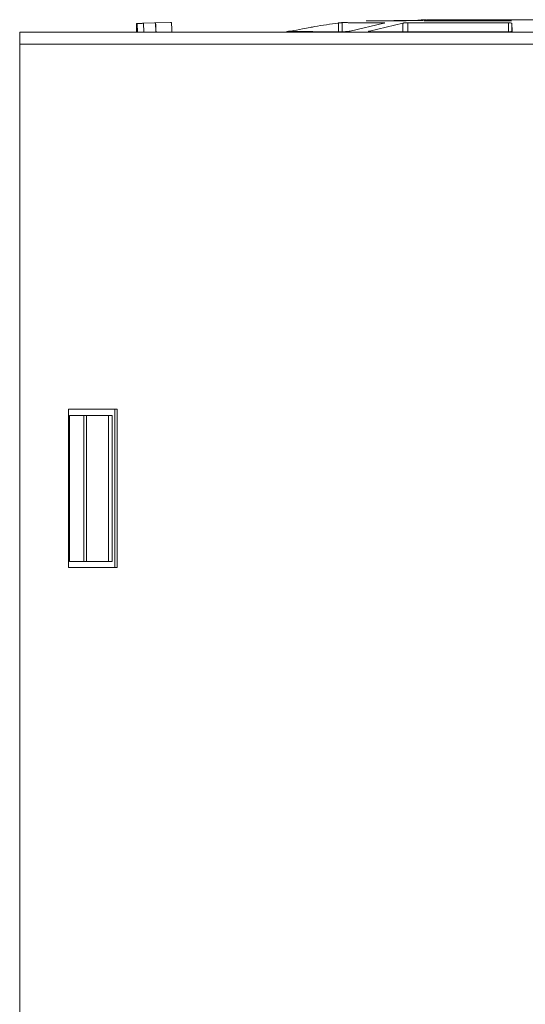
# Model space of a CAD drawing. Header units: millimetres. Extents: x -420 to 420, y -297 to 297.
# Tile 53 of 146: x -122 to -81, y -68 to 13. Entities that reach past the tile are written whole.
import ezdxf

# ---------------------------------------------------------------- set-up
doc = ezdxf.new("R2010")
doc.units = ezdxf.units.MM
doc.header["$MEASUREMENT"] = 0
doc.layers.add('layer 1', color=7, linetype='Continuous')

msp = doc.modelspace()

# ---------------------------------------------------------------- linework, layer by layer
at = {"layer": 'layer 1', "lineweight": 9}
for points in [[(-89.8123, 12.9941), (-89.8123, 12.9941), (-93.7389, 12.9339), (-93.7389, 12.9339)], [(-89.7807, 12.9941), (-89.7807, 12.9941), (-93.7139, 12.9339), (-93.7139, 12.9339)], [(-87.9868, 12.9939), (-87.9868, 12.9939), (-90.7544, 12.932), (-90.7544, 12.932)], [(-89.3067, 12.9948), (-89.3067, 12.9948), (-89.5166, 12.9948), (-89.5166, 12.9948)], [(-86.423, 12.9938), (-86.423, 12.9938), (-89.1907, 12.9312), (-89.1907, 12.9312)], [(-112.8404, 12.7047), (-112.8404, 12.7047), (-112.9137, 12.7047), (-112.9137, 12.7047)], [(-112.9137, 12.7047), (-112.9137, 12.7047), (-112.8903, 11.9975), (-112.8903, 11.9975)], [(-112.817, 11.9975), (-112.817, 11.9975), (-112.8404, 12.7047), (-112.8404, 12.7047)], [(-112.4166, 12.7213), (-112.4166, 12.7213), (-111.4172, 12.7544), (-111.4172, 12.7544)], [(-112.3381, 12.7213), (-112.3381, 12.7213), (-111.3386, 12.7544), (-111.3386, 12.7544)], [(-112.3381, 12.7213), (-112.3381, 12.7213), (-112.3141, 11.9975), (-112.3141, 11.9975)], [(-110.1231, 12.7975), (-110.1231, 12.7975), (-111.4224, 12.7544), (-111.4224, 12.7544)], [(-111.4172, 12.7544), (-111.4172, 12.7544), (-111.4224, 12.7544), (-111.4224, 12.7544)], [(-111.3135, 11.9975), (-111.3135, 11.9975), (-111.3386, 12.7544), (-111.3386, 12.7544)], [(-111.3334, 12.7544), (-111.3334, 12.7544), (-111.3386, 12.7544), (-111.3386, 12.7544)], [(-111.3334, 12.7544), (-111.3334, 12.7544), (-110.0341, 12.7975), (-110.0341, 12.7975)], [(-111.296, 11.9975), (-111.3044, 12.25), (-111.3169, 12.5023), (-111.3334, 12.7544)], [(-110.0341, 12.7975), (-110.0341, 12.7975), (-110.1231, 12.7975), (-110.1231, 12.7975)], [(-109.995, 11.9975), (-110.0037, 12.2644), (-110.0168, 12.5311), (-110.0341, 12.7975)], [(-96.3265, 12.0342), (-96.3265, 12.0342), (-96.3265, 12.7463), (-96.3265, 12.7463)], [(-96.0263, 12.7763), (-96.0263, 12.7763), (-96.0263, 12.034), (-96.0263, 12.034)], [(-92.5925, 12.7405), (-92.5925, 12.7405), (-95.345, 12.0753), (-95.345, 12.0753)], [(-91.0288, 12.7384), (-91.0288, 12.7384), (-93.7812, 12.0732), (-93.7812, 12.0732)], [(-91.0288, 12.0293), (-91.0288, 12.0293), (-91.0288, 12.7384), (-91.0288, 12.7384)], [(-90.6249, 12.7689), (-90.6249, 12.7689), (-90.6249, 12.0289), (-90.6249, 12.0289)], [(-82.3595, 12.0229), (-82.3595, 12.0229), (-82.3595, 12.7594), (-82.3595, 12.7594)], [(-82.0848, 12.7272), (-82.0848, 12.7272), (-82.0643, 12.0593), (-82.0643, 12.0593)], [(-82.0848, 12.7272), (-82.0848, 12.7272), (-82.0848, 12.0615), (-82.0848, 12.0615)], [(-122.4939, 11.9975), (-122.4939, 11.9975), (-39.5742, 11.9975), (-39.5742, 11.9975)], [(-122.4939, 10.9975), (-122.4939, 10.9975), (-122.4939, 11.9975), (-122.4939, 11.9975)], [(-100.5601, 12.0399), (-100.5601, 12.0399), (-100.5601, 11.9975), (-100.5601, 11.9975)], [(-122.4939, -164.0025), (-122.4939, -164.0025), (-122.4939, 10.9975), (-122.4939, 10.9975)], [(-39.5742, 10.9975), (-39.5742, 10.9975), (-122.4939, 10.9975), (-122.4939, 10.9975)], [(-114.4939, -19.0025), (-114.4939, -19.0025), (-118.4939, -19.0025), (-118.4939, -19.0025)], [(-118.4939, -19.0025), (-118.4939, -19.0025), (-118.4939, -32.0025), (-118.4939, -32.0025)], [(-114.6947, -19.0025), (-114.6947, -19.0025), (-114.6947, -32.0025), (-114.6947, -32.0025)], [(-114.4939, -32.0025), (-114.4939, -32.0025), (-114.4939, -19.0025), (-114.4939, -19.0025)], [(-118.4122, -19.5025), (-118.4122, -19.5025), (-118.4122, -31.5025), (-118.4122, -31.5025)], [(-117.2205, -19.5025), (-117.2205, -19.5025), (-118.4122, -19.5025), (-118.4122, -19.5025)], [(-117.2205, -31.5025), (-117.2205, -31.5025), (-117.2205, -19.5025), (-117.2205, -19.5025)], [(-117.2205, -19.5025), (-117.2205, -19.5025), (-117.0136, -19.5025), (-117.0136, -19.5025)], [(-117.0136, -19.5025), (-117.0136, -19.5025), (-117.0136, -31.5025), (-117.0136, -31.5025)], [(-115.2053, -19.5025), (-115.2053, -19.5025), (-117.0136, -19.5025), (-117.0136, -19.5025)], [(-115.2053, -31.5025), (-115.2053, -31.5025), (-115.2053, -19.5025), (-115.2053, -19.5025)], [(-115.2053, -19.5025), (-115.2053, -19.5025), (-114.9122, -19.5025), (-114.9122, -19.5025)], [(-114.9122, -19.5025), (-114.9122, -19.5025), (-114.9122, -31.5025), (-114.9122, -31.5025)], [(-117.2205, -31.5025), (-117.2205, -31.5025), (-118.4122, -31.5025), (-118.4122, -31.5025)], [(-117.0136, -31.5025), (-117.0136, -31.5025), (-117.2205, -31.5025), (-117.2205, -31.5025)], [(-115.2053, -31.5025), (-115.2053, -31.5025), (-117.0136, -31.5025), (-117.0136, -31.5025)], [(-114.9122, -31.5025), (-114.9122, -31.5025), (-115.2053, -31.5025), (-115.2053, -31.5025)], [(-118.4939, -32.0025), (-118.4939, -32.0025), (-114.4939, -32.0025), (-114.4939, -32.0025)]]:
    msp.add_open_spline(points, degree=3, dxfattribs=at)
for points, knots in [([(-89.5166, 12.9948), (-89.5251, 12.9947), (-89.5336, 12.9947), (-89.5496, 12.9946), (-89.5496, 12.9946), (-89.5655, 12.9946), (-89.5888, 12.9945), (-89.616, 12.9944), (-89.616, 12.9944), (-89.6431, 12.9944), (-89.674, 12.9943), (-89.7074, 12.9942), (-89.7074, 12.9942), (-89.7408, 12.9942), (-89.7765, 12.9941), (-89.8123, 12.9941)], [0, 0, 0, 0, 0.2, 0.2, 0.2, 0.2, 0.4, 0.4, 0.4, 0.4, 0.6, 0.6, 0.6, 0.6, 1, 1, 1, 1]), ([(-89.7807, 12.9941), (-89.7453, 12.9941), (-89.7099, 12.9942), (-89.6768, 12.9942), (-89.6768, 12.9942), (-89.6436, 12.9943), (-89.6127, 12.9944), (-89.5854, 12.9944), (-89.5854, 12.9944), (-89.5582, 12.9945), (-89.5346, 12.9945), (-89.5181, 12.9946), (-89.5181, 12.9946), (-89.5017, 12.9947), (-89.4924, 12.9947), (-89.4831, 12.9948)], [0, 0, 0, 0, 0.2, 0.2, 0.2, 0.2, 0.4, 0.4, 0.4, 0.4, 0.6, 0.6, 0.6, 0.6, 1, 1, 1, 1]), ([(-89.4831, 12.9948), (-89.3363, 12.9948), (-89.1895, 12.9948), (-88.9352, 12.9947), (-88.9352, 12.9947), (-88.681, 12.9947), (-88.3194, 12.9947), (-87.9578, 12.9947)], [0, 0, 0, 0, 0.3333333, 0.3333333, 0.3333333, 0.3333333, 1, 1, 1, 1]), ([(-88.6092, 12.9948), (-88.7602, 12.9948), (-88.9111, 12.9948), (-88.9949, 12.9948), (-88.9949, 12.9948), (-89.0242, 12.9948), (-89.0453, 12.9948), (-89.0664, 12.9948)], [0, 0, 0, 0, 0.3333333, 0.3333333, 0.3333333, 0.3333333, 1, 1, 1, 1]), ([(-73.9513, 12.994), (-74.0185, 12.9949), (-74.0858, 12.9959), (-74.153, 12.9968), (-74.153, 12.9968), (-75.8928, 13.02), (-77.6315, 13.0034), (-79.3685, 12.9975), (-79.3685, 12.9975), (-80.8866, 12.9924), (-82.4033, 12.9955), (-83.9193, 12.9975), (-83.9193, 12.9975), (-85.2174, 12.9992), (-86.5149, 13.0001), (-87.8036, 12.997), (-87.8036, 12.997), (-88.0724, 12.9964), (-88.3408, 12.9956), (-88.6092, 12.9948)], [0, 0, 0, 0, 0.1666667, 0.1666667, 0.1666667, 0.1666667, 0.3333333, 0.3333333, 0.3333333, 0.3333333, 0.5, 0.5, 0.5, 0.5, 0.6666667, 0.6666667, 0.6666667, 0.6666667, 1, 1, 1, 1]), ([(-87.9578, 12.9947), (-87.9399, 12.9946), (-87.922, 12.9946), (-87.9116, 12.9945), (-87.9116, 12.9945), (-87.9011, 12.9944), (-87.8982, 12.9944), (-87.9009, 12.9943), (-87.9009, 12.9943), (-87.9035, 12.9942), (-87.9118, 12.9942), (-87.927, 12.9941), (-87.927, 12.9941), (-87.9423, 12.994), (-87.9645, 12.994), (-87.9868, 12.9939)], [0, 0, 0, 0, 0.2, 0.2, 0.2, 0.2, 0.4, 0.4, 0.4, 0.4, 0.6, 0.6, 0.6, 0.6, 1, 1, 1, 1]), ([(-86.423, 12.9938), (-86.4084, 12.9939), (-86.3938, 12.9939), (-86.3778, 12.994), (-86.3778, 12.994), (-86.3617, 12.994), (-86.3442, 12.9941), (-86.326, 12.9941), (-86.326, 12.9941), (-86.3079, 12.9942), (-86.2891, 12.9942), (-86.2699, 12.9943), (-86.2699, 12.9943), (-86.2506, 12.9943), (-86.231, 12.9944), (-86.2114, 12.9944)], [0, 0, 0, 0, 0.2, 0.2, 0.2, 0.2, 0.4, 0.4, 0.4, 0.4, 0.6, 0.6, 0.6, 0.6, 1, 1, 1, 1]), ([(-86.2114, 12.9944), (-86.1798, 12.9945), (-86.1483, 12.9945), (-86.119, 12.9945), (-86.119, 12.9945), (-86.0896, 12.9945), (-86.0625, 12.9946), (-86.0354, 12.9946)], [0, 0, 0, 0, 0.3333333, 0.3333333, 0.3333333, 0.3333333, 1, 1, 1, 1]), ([(-86.0354, 12.9946), (-85.4689, 12.9946), (-84.9025, 12.9945), (-84.2922, 12.9945), (-84.2922, 12.9945), (-83.682, 12.9945), (-83.0279, 12.9944), (-82.3739, 12.9944)], [0, 0, 0, 0, 0.3333333, 0.3333333, 0.3333333, 0.3333333, 1, 1, 1, 1]), ([(-82.3739, 12.9944), (-82.3394, 12.9943), (-82.305, 12.9942), (-82.274, 12.9942), (-82.274, 12.9942), (-82.2429, 12.9941), (-82.2153, 12.994), (-82.192, 12.994), (-82.192, 12.994), (-82.1687, 12.9939), (-82.1496, 12.9938), (-82.1382, 12.9937), (-82.1382, 12.9937), (-82.1267, 12.9937), (-82.1229, 12.9936), (-82.119, 12.9935)], [0, 0, 0, 0, 0.2, 0.2, 0.2, 0.2, 0.4, 0.4, 0.4, 0.4, 0.6, 0.6, 0.6, 0.6, 1, 1, 1, 1]), ([(-112.4166, 12.7213), (-112.4166, 12.7213), (-112.5141, 12.718), (-112.5141, 12.718), (-112.5141, 12.718), (-112.5141, 12.718), (-112.6077, 12.7149), (-112.6077, 12.7149), (-112.6077, 12.7149), (-112.6077, 12.7149), (-112.6938, 12.712), (-112.6938, 12.712), (-112.6938, 12.712), (-112.6938, 12.712), (-112.7692, 12.7095), (-112.7692, 12.7095), (-112.7692, 12.7095), (-112.7692, 12.7095), (-112.831, 12.7075), (-112.831, 12.7075), (-112.831, 12.7075), (-112.831, 12.7075), (-112.8767, 12.7059), (-112.8767, 12.7059), (-112.8767, 12.7059), (-112.8767, 12.7059), (-112.9046, 12.705), (-112.9046, 12.705), (-112.9046, 12.705), (-112.9046, 12.705), (-112.9137, 12.7047), (-112.9137, 12.7047)], [0, 0, 0, 0, 0.1111111, 0.1111111, 0.1111111, 0.1111111, 0.2222222, 0.2222222, 0.2222222, 0.2222222, 0.3333333, 0.3333333, 0.3333333, 0.3333333, 0.4444444, 0.4444444, 0.4444444, 0.4444444, 0.5555556, 0.5555556, 0.5555556, 0.5555556, 0.6666667, 0.6666667, 0.6666667, 0.6666667, 0.7777778, 0.7777778, 0.7777778, 0.7777778, 1, 1, 1, 1]), ([(-112.8404, 12.7047), (-112.8404, 12.7047), (-112.8303, 12.705), (-112.8303, 12.705), (-112.8303, 12.705), (-112.8303, 12.705), (-112.8014, 12.7059), (-112.8014, 12.7059), (-112.8014, 12.7059), (-112.8014, 12.7059), (-112.7547, 12.7075), (-112.7547, 12.7075), (-112.7547, 12.7075), (-112.7547, 12.7075), (-112.6922, 12.7095), (-112.6922, 12.7095), (-112.6922, 12.7095), (-112.6922, 12.7095), (-112.6161, 12.712), (-112.6161, 12.712), (-112.6161, 12.712), (-112.6161, 12.712), (-112.5295, 12.7149), (-112.5295, 12.7149), (-112.5295, 12.7149), (-112.5295, 12.7149), (-112.4356, 12.718), (-112.4356, 12.718), (-112.4356, 12.718), (-112.4356, 12.718), (-112.3381, 12.7213), (-112.3381, 12.7213)], [0, 0, 0, 0, 0.1111111, 0.1111111, 0.1111111, 0.1111111, 0.2222222, 0.2222222, 0.2222222, 0.2222222, 0.3333333, 0.3333333, 0.3333333, 0.3333333, 0.4444444, 0.4444444, 0.4444444, 0.4444444, 0.5555556, 0.5555556, 0.5555556, 0.5555556, 0.6666667, 0.6666667, 0.6666667, 0.6666667, 0.7777778, 0.7777778, 0.7777778, 0.7777778, 1, 1, 1, 1]), ([(-96.3265, 12.7463), (-96.9823, 12.6577), (-97.638, 12.5691), (-98.2884, 12.4488), (-98.2884, 12.4488), (-98.4049, 12.4273), (-98.5212, 12.4047), (-98.6374, 12.3819), (-98.6374, 12.3819), (-98.8458, 12.3411), (-99.054, 12.2994), (-99.2626, 12.2597), (-99.2626, 12.2597), (-99.5875, 12.1978), (-99.9132, 12.1404), (-100.239, 12.0831)], [0, 0, 0, 0, 0.2, 0.2, 0.2, 0.2, 0.4, 0.4, 0.4, 0.4, 0.6, 0.6, 0.6, 0.6, 1, 1, 1, 1]), ([(-96.0515, 12.7767), (-96.057, 12.7761), (-96.0625, 12.7755), (-96.0743, 12.7743), (-96.0743, 12.7743), (-96.0873, 12.773), (-96.1078, 12.7709), (-96.1326, 12.7684), (-96.1326, 12.7684), (-96.1596, 12.7658), (-96.1917, 12.7626), (-96.2268, 12.7591), (-96.2268, 12.7591), (-96.2456, 12.7572), (-96.2653, 12.7552), (-96.2854, 12.7531), (-96.2854, 12.7531), (-96.3063, 12.751), (-96.3277, 12.7486), (-96.3491, 12.7463)], [0, 0, 0, 0, 0.1666667, 0.1666667, 0.1666667, 0.1666667, 0.3333333, 0.3333333, 0.3333333, 0.3333333, 0.5, 0.5, 0.5, 0.5, 0.6666667, 0.6666667, 0.6666667, 0.6666667, 1, 1, 1, 1]), ([(-96.3265, 12.7463), (-96.3053, 12.7486), (-96.2841, 12.7509), (-96.2633, 12.753), (-96.2633, 12.753), (-96.2433, 12.7551), (-96.2237, 12.7571), (-96.205, 12.7589), (-96.205, 12.7589), (-96.1698, 12.7624), (-96.1376, 12.7655), (-96.1103, 12.7682), (-96.1103, 12.7682), (-96.0853, 12.7706), (-96.0644, 12.7726), (-96.0509, 12.774), (-96.0509, 12.774), (-96.0386, 12.7751), (-96.0324, 12.7757), (-96.0263, 12.7763)], [0, 0, 0, 0, 0.1666667, 0.1666667, 0.1666667, 0.1666667, 0.3333333, 0.3333333, 0.3333333, 0.3333333, 0.5, 0.5, 0.5, 0.5, 0.6666667, 0.6666667, 0.6666667, 0.6666667, 1, 1, 1, 1]), ([(-95.5773, 12.7767), (-95.6241, 12.7767), (-95.6709, 12.7767), (-95.7122, 12.7767), (-95.7122, 12.7767), (-95.918, 12.7768), (-95.9847, 12.7768), (-96.0515, 12.7767)], [0, 0, 0, 0, 0.3333333, 0.3333333, 0.3333333, 0.3333333, 1, 1, 1, 1]), ([(-96.0263, 12.7763), (-95.9276, 12.7761), (-95.8289, 12.7759), (-95.6645, 12.7756), (-95.6645, 12.7756), (-95.4955, 12.7753), (-95.2571, 12.7749), (-94.9742, 12.7745), (-94.9742, 12.7745), (-94.6836, 12.7741), (-94.346, 12.7736), (-93.945, 12.7731), (-93.945, 12.7731), (-93.5333, 12.7726), (-93.0547, 12.772), (-92.5761, 12.7713)], [0, 0, 0, 0, 0.2, 0.2, 0.2, 0.2, 0.4, 0.4, 0.4, 0.4, 0.6, 0.6, 0.6, 0.6, 1, 1, 1, 1]), ([(-93.7389, 12.9339), (-93.7598, 12.9333), (-93.7806, 12.9328), (-93.801, 12.9322), (-93.801, 12.9322), (-93.8215, 12.9317), (-93.8414, 12.9311), (-93.8605, 12.9305), (-93.8605, 12.9305), (-93.8797, 12.93), (-93.8979, 12.9294), (-93.9148, 12.9288), (-93.9148, 12.9288), (-93.9318, 12.9283), (-93.9475, 12.9277), (-93.9616, 12.9272), (-93.9616, 12.9272), (-93.9757, 12.9266), (-93.9882, 12.926), (-93.9988, 12.9255), (-93.9988, 12.9255), (-94.0094, 12.9249), (-94.018, 12.9243), (-94.0248, 12.9238), (-94.0248, 12.9238), (-94.0315, 12.9232), (-94.0364, 12.9226), (-94.0385, 12.9221), (-94.0385, 12.9221), (-94.0405, 12.9215), (-94.0399, 12.921), (-94.0392, 12.9204)], [0, 0, 0, 0, 0.1111111, 0.1111111, 0.1111111, 0.1111111, 0.2222222, 0.2222222, 0.2222222, 0.2222222, 0.3333333, 0.3333333, 0.3333333, 0.3333333, 0.4444444, 0.4444444, 0.4444444, 0.4444444, 0.5555556, 0.5555556, 0.5555556, 0.5555556, 0.6666667, 0.6666667, 0.6666667, 0.6666667, 0.7777778, 0.7777778, 0.7777778, 0.7777778, 1, 1, 1, 1]), ([(-94.0104, 12.9202), (-94.0115, 12.9207), (-94.0126, 12.9213), (-94.0109, 12.9219), (-94.0109, 12.9219), (-94.0093, 12.9225), (-94.0048, 12.923), (-93.9984, 12.9236), (-93.9984, 12.9236), (-93.9919, 12.9242), (-93.9836, 12.9247), (-93.9732, 12.9253), (-93.9732, 12.9253), (-93.9629, 12.9259), (-93.9506, 12.9265), (-93.9367, 12.927), (-93.9367, 12.927), (-93.9227, 12.9276), (-93.9071, 12.9282), (-93.8902, 12.9287), (-93.8902, 12.9287), (-93.8733, 12.9293), (-93.8551, 12.9299), (-93.836, 12.9305), (-93.836, 12.9305), (-93.8169, 12.931), (-93.7969, 12.9316), (-93.7764, 12.9322), (-93.7764, 12.9322), (-93.7559, 12.9327), (-93.7349, 12.9333), (-93.7139, 12.9339)], [0, 0, 0, 0, 0.1111111, 0.1111111, 0.1111111, 0.1111111, 0.2222222, 0.2222222, 0.2222222, 0.2222222, 0.3333333, 0.3333333, 0.3333333, 0.3333333, 0.4444444, 0.4444444, 0.4444444, 0.4444444, 0.5555556, 0.5555556, 0.5555556, 0.5555556, 0.6666667, 0.6666667, 0.6666667, 0.6666667, 0.7777778, 0.7777778, 0.7777778, 0.7777778, 1, 1, 1, 1]), ([(-94.0104, 12.9202), (-93.9161, 12.92), (-93.8219, 12.9198), (-93.6732, 12.9197), (-93.6732, 12.9197), (-93.5246, 12.9195), (-93.3216, 12.9193), (-93.0839, 12.9192), (-93.0839, 12.9192), (-92.8462, 12.919), (-92.5739, 12.9188), (-92.2543, 12.9186), (-92.2543, 12.9186), (-91.9346, 12.9185), (-91.5678, 12.9183), (-91.2009, 12.9181)], [0, 0, 0, 0, 0.2, 0.2, 0.2, 0.2, 0.4, 0.4, 0.4, 0.4, 0.6, 0.6, 0.6, 0.6, 1, 1, 1, 1]), ([(-92.5761, 12.7713), (-92.5577, 12.7707), (-92.5393, 12.7701), (-92.5268, 12.7689), (-92.5268, 12.7689), (-92.513, 12.7675), (-92.5064, 12.7654), (-92.5059, 12.7629), (-92.5059, 12.7629), (-92.5053, 12.7602), (-92.5119, 12.757), (-92.5254, 12.7534), (-92.5254, 12.7534), (-92.5325, 12.7515), (-92.5416, 12.7495), (-92.5529, 12.7474), (-92.5529, 12.7474), (-92.5645, 12.7452), (-92.5785, 12.7429), (-92.5925, 12.7405)], [0, 0, 0, 0, 0.1666667, 0.1666667, 0.1666667, 0.1666667, 0.3333333, 0.3333333, 0.3333333, 0.3333333, 0.5, 0.5, 0.5, 0.5, 0.6666667, 0.6666667, 0.6666667, 0.6666667, 1, 1, 1, 1]), ([(-90.7544, 12.932), (-90.7701, 12.9315), (-90.7858, 12.9309), (-90.8031, 12.9303), (-90.8031, 12.9303), (-90.8205, 12.9297), (-90.8394, 12.9292), (-90.8591, 12.9286), (-90.8591, 12.9286), (-90.8787, 12.928), (-90.8991, 12.9274), (-90.9198, 12.9268), (-90.9198, 12.9268), (-90.9405, 12.9263), (-90.9616, 12.9257), (-90.9826, 12.9251), (-90.9826, 12.9251), (-91.0036, 12.9245), (-91.0245, 12.9239), (-91.0448, 12.9234), (-91.0448, 12.9234), (-91.0651, 12.9228), (-91.0848, 12.9222), (-91.1036, 12.9216), (-91.1036, 12.9216), (-91.1224, 12.921), (-91.1403, 12.9205), (-91.1564, 12.9199), (-91.1564, 12.9199), (-91.1725, 12.9193), (-91.1867, 12.9187), (-91.2009, 12.9181)], [0, 0, 0, 0, 0.1111111, 0.1111111, 0.1111111, 0.1111111, 0.2222222, 0.2222222, 0.2222222, 0.2222222, 0.3333333, 0.3333333, 0.3333333, 0.3333333, 0.4444444, 0.4444444, 0.4444444, 0.4444444, 0.5555556, 0.5555556, 0.5555556, 0.5555556, 0.6666667, 0.6666667, 0.6666667, 0.6666667, 0.7777778, 0.7777778, 0.7777778, 0.7777778, 1, 1, 1, 1]), ([(-91.0288, 12.7384), (-91.0118, 12.741), (-90.9949, 12.7436), (-90.9761, 12.746), (-90.9761, 12.746), (-90.959, 12.7483), (-90.9403, 12.7504), (-90.9208, 12.7524), (-90.9208, 12.7524), (-90.8877, 12.7558), (-90.8524, 12.7586), (-90.8171, 12.7615)], [0, 0, 0, 0, 0.25, 0.25, 0.25, 0.25, 0.5, 0.5, 0.5, 0.5, 1, 1, 1, 1]), ([(-90.8171, 12.7615), (-90.7814, 12.7637), (-90.7458, 12.7658), (-90.7132, 12.7671), (-90.7132, 12.7671), (-90.6819, 12.7683), (-90.6534, 12.7686), (-90.6249, 12.7689)], [0, 0, 0, 0, 0.3333333, 0.3333333, 0.3333333, 0.3333333, 1, 1, 1, 1]), ([(-90.6249, 12.7689), (-90.0209, 12.7681), (-89.417, 12.7673), (-88.7739, 12.7665), (-88.7739, 12.7665), (-88.1309, 12.7658), (-87.4488, 12.765), (-86.7481, 12.7642), (-86.7481, 12.7642), (-86.0474, 12.7634), (-85.3282, 12.7626), (-84.5936, 12.7618), (-84.5936, 12.7618), (-83.8591, 12.761), (-83.1093, 12.7602), (-82.3595, 12.7594)], [0, 0, 0, 0, 0.2, 0.2, 0.2, 0.2, 0.4, 0.4, 0.4, 0.4, 0.6, 0.6, 0.6, 0.6, 1, 1, 1, 1]), ([(-89.1636, 12.9169), (-89.1793, 12.9175), (-89.195, 12.9181), (-89.2086, 12.9187), (-89.2086, 12.9187), (-89.2222, 12.9193), (-89.2337, 12.9199), (-89.2434, 12.9205), (-89.2434, 12.9205), (-89.2531, 12.9211), (-89.2609, 12.9216), (-89.2665, 12.9222), (-89.2665, 12.9222), (-89.2721, 12.9228), (-89.2756, 12.9234), (-89.2769, 12.924), (-89.2769, 12.924), (-89.2781, 12.9246), (-89.2772, 12.9252), (-89.2741, 12.9258), (-89.2741, 12.9258), (-89.2709, 12.9264), (-89.2655, 12.927), (-89.2582, 12.9276), (-89.2582, 12.9276), (-89.2509, 12.9282), (-89.2416, 12.9288), (-89.23, 12.9294), (-89.23, 12.9294), (-89.2184, 12.93), (-89.2045, 12.9306), (-89.1907, 12.9312)], [0, 0, 0, 0, 0.1111111, 0.1111111, 0.1111111, 0.1111111, 0.2222222, 0.2222222, 0.2222222, 0.2222222, 0.3333333, 0.3333333, 0.3333333, 0.3333333, 0.4444444, 0.4444444, 0.4444444, 0.4444444, 0.5555556, 0.5555556, 0.5555556, 0.5555556, 0.6666667, 0.6666667, 0.6666667, 0.6666667, 0.7777778, 0.7777778, 0.7777778, 0.7777778, 1, 1, 1, 1]), ([(-89.1636, 12.9169), (-88.6666, 12.9165), (-88.1697, 12.9162), (-87.6434, 12.9159), (-87.6434, 12.9159), (-87.1171, 12.9156), (-86.5616, 12.9152), (-85.9918, 12.9149), (-85.9918, 12.9149), (-85.4221, 12.9146), (-84.8382, 12.9142), (-84.2421, 12.9139), (-84.2421, 12.9139), (-83.646, 12.9136), (-83.0376, 12.9132), (-82.4293, 12.9129)], [0, 0, 0, 0, 0.2, 0.2, 0.2, 0.2, 0.4, 0.4, 0.4, 0.4, 0.6, 0.6, 0.6, 0.6, 1, 1, 1, 1]), ([(-82.0985, 12.9275), (-82.0996, 12.9269), (-82.1008, 12.9263), (-82.1047, 12.9257), (-82.1047, 12.9257), (-82.1086, 12.9251), (-82.1153, 12.9245), (-82.1239, 12.9239), (-82.1239, 12.9239), (-82.1324, 12.9233), (-82.1428, 12.9227), (-82.1551, 12.9221), (-82.1551, 12.9221), (-82.1673, 12.9214), (-82.1814, 12.9208), (-82.1969, 12.9202), (-82.1969, 12.9202), (-82.2125, 12.9196), (-82.2295, 12.919), (-82.2476, 12.9184), (-82.2476, 12.9184), (-82.2658, 12.9178), (-82.285, 12.9172), (-82.305, 12.9166), (-82.305, 12.9166), (-82.3249, 12.916), (-82.3456, 12.9154), (-82.3664, 12.9147), (-82.3664, 12.9147), (-82.3873, 12.9141), (-82.4083, 12.9135), (-82.4293, 12.9129)], [0, 0, 0, 0, 0.1111111, 0.1111111, 0.1111111, 0.1111111, 0.2222222, 0.2222222, 0.2222222, 0.2222222, 0.3333333, 0.3333333, 0.3333333, 0.3333333, 0.4444444, 0.4444444, 0.4444444, 0.4444444, 0.5555556, 0.5555556, 0.5555556, 0.5555556, 0.6666667, 0.6666667, 0.6666667, 0.6666667, 0.7777778, 0.7777778, 0.7777778, 0.7777778, 1, 1, 1, 1]), ([(-82.3595, 12.7594), (-82.3276, 12.7587), (-82.2957, 12.7581), (-82.2659, 12.7568), (-82.2659, 12.7568), (-82.2333, 12.7553), (-82.2033, 12.7531), (-82.1777, 12.7505), (-82.1777, 12.7505), (-82.1498, 12.7477), (-82.1272, 12.7444), (-82.1112, 12.7407), (-82.1112, 12.7407), (-82.1027, 12.7387), (-82.096, 12.7366), (-82.0919, 12.7344), (-82.0919, 12.7344), (-82.0876, 12.7321), (-82.0862, 12.7297), (-82.0848, 12.7272)], [0, 0, 0, 0, 0.1666667, 0.1666667, 0.1666667, 0.1666667, 0.3333333, 0.3333333, 0.3333333, 0.3333333, 0.5, 0.5, 0.5, 0.5, 0.6666667, 0.6666667, 0.6666667, 0.6666667, 1, 1, 1, 1]), ([(-101.1227, 11.9979), (-101.1254, 11.9979), (-101.128, 11.9979), (-101.1288, 11.998), (-101.1288, 11.998), (-101.135, 11.9983), (-101.0289, 11.9986), (-100.8724, 11.9986), (-100.8724, 11.9986), (-100.7041, 11.9986), (-100.4777, 11.9981), (-100.2513, 11.9976)], [0, 0, 0, 0, 0.25, 0.25, 0.25, 0.25, 0.5, 0.5, 0.5, 0.5, 1, 1, 1, 1]), ([(-100.2591, 12.0831), (-100.2828, 12.0798), (-100.3065, 12.0764), (-100.3297, 12.0732), (-100.3297, 12.0732), (-100.3518, 12.0702), (-100.3734, 12.0674), (-100.3938, 12.0647), (-100.3938, 12.0647), (-100.4134, 12.0621), (-100.432, 12.0596), (-100.4489, 12.0573), (-100.4489, 12.0573), (-100.4652, 12.0552), (-100.48, 12.0532), (-100.4933, 12.0513), (-100.4933, 12.0513), (-100.518, 12.0479), (-100.5376, 12.0449), (-100.5478, 12.0431), (-100.5478, 12.0431), (-100.557, 12.0414), (-100.5586, 12.0407), (-100.5601, 12.0399)], [0, 0, 0, 0, 0.1428571, 0.1428571, 0.1428571, 0.1428571, 0.2857143, 0.2857143, 0.2857143, 0.2857143, 0.4285714, 0.4285714, 0.4285714, 0.4285714, 0.5714286, 0.5714286, 0.5714286, 0.5714286, 0.7142857, 0.7142857, 0.7142857, 0.7142857, 1, 1, 1, 1]), ([(-100.5366, 12.0395), (-100.5356, 12.0403), (-100.5347, 12.041), (-100.526, 12.0427), (-100.526, 12.0427), (-100.5164, 12.0446), (-100.4973, 12.0476), (-100.473, 12.051), (-100.473, 12.051), (-100.4598, 12.0529), (-100.4452, 12.0549), (-100.4291, 12.0571), (-100.4291, 12.0571), (-100.4122, 12.0594), (-100.3937, 12.0619), (-100.3742, 12.0645), (-100.3742, 12.0645), (-100.3537, 12.0672), (-100.3321, 12.0701), (-100.3099, 12.0731), (-100.3099, 12.0731), (-100.2867, 12.0763), (-100.2629, 12.0797), (-100.239, 12.0831)], [0, 0, 0, 0, 0.1428571, 0.1428571, 0.1428571, 0.1428571, 0.2857143, 0.2857143, 0.2857143, 0.2857143, 0.4285714, 0.4285714, 0.4285714, 0.4285714, 0.5714286, 0.5714286, 0.5714286, 0.5714286, 0.7142857, 0.7142857, 0.7142857, 0.7142857, 1, 1, 1, 1]), ([(-100.5366, 12.0395), (-100.409, 12.0391), (-100.2814, 12.0386), (-100.0491, 12.0381), (-100.0491, 12.0381), (-99.8168, 12.0376), (-99.4797, 12.0371), (-99.076, 12.0367), (-99.076, 12.0367), (-98.6722, 12.0362), (-98.2018, 12.0357), (-97.6421, 12.0352), (-97.6421, 12.0352), (-97.0824, 12.0348), (-96.4333, 12.0343), (-95.7842, 12.0338)], [0, 0, 0, 0, 0.2, 0.2, 0.2, 0.2, 0.4, 0.4, 0.4, 0.4, 0.6, 0.6, 0.6, 0.6, 1, 1, 1, 1]), ([(-95.345, 12.0753), (-95.3629, 12.072), (-95.3808, 12.0688), (-95.4008, 12.0657), (-95.4008, 12.0657), (-95.42, 12.0628), (-95.4411, 12.06), (-95.4629, 12.0574), (-95.4629, 12.0574), (-95.4838, 12.0549), (-95.5053, 12.0526), (-95.5271, 12.0504), (-95.5271, 12.0504), (-95.5479, 12.0483), (-95.569, 12.0464), (-95.59, 12.0446), (-95.59, 12.0446), (-95.629, 12.0413), (-95.668, 12.0384), (-95.7016, 12.0367), (-95.7016, 12.0367), (-95.732, 12.0351), (-95.7581, 12.0345), (-95.7842, 12.0338)], [0, 0, 0, 0, 0.1428571, 0.1428571, 0.1428571, 0.1428571, 0.2857143, 0.2857143, 0.2857143, 0.2857143, 0.4285714, 0.4285714, 0.4285714, 0.4285714, 0.5714286, 0.5714286, 0.5714286, 0.5714286, 0.7142857, 0.7142857, 0.7142857, 0.7142857, 1, 1, 1, 1]), ([(-93.7629, 12.0318), (-93.7874, 12.0325), (-93.8119, 12.0332), (-93.8298, 12.0348), (-93.8298, 12.0348), (-93.8497, 12.0366), (-93.8614, 12.0394), (-93.8659, 12.0427), (-93.8659, 12.0427), (-93.8683, 12.0445), (-93.8686, 12.0464), (-93.8667, 12.0485), (-93.8667, 12.0485), (-93.8647, 12.0506), (-93.8602, 12.053), (-93.8535, 12.0555), (-93.8535, 12.0555), (-93.8465, 12.0581), (-93.8372, 12.0608), (-93.8251, 12.0637), (-93.8251, 12.0637), (-93.8125, 12.0667), (-93.7968, 12.07), (-93.7812, 12.0732)], [0, 0, 0, 0, 0.1428571, 0.1428571, 0.1428571, 0.1428571, 0.2857143, 0.2857143, 0.2857143, 0.2857143, 0.4285714, 0.4285714, 0.4285714, 0.4285714, 0.5714286, 0.5714286, 0.5714286, 0.5714286, 0.7142857, 0.7142857, 0.7142857, 0.7142857, 1, 1, 1, 1]), ([(-93.7629, 12.0318), (-92.9398, 12.031), (-92.1166, 12.0302), (-91.2353, 12.0294), (-91.2353, 12.0294), (-90.3541, 12.0286), (-89.4146, 12.0279), (-88.448, 12.0271), (-88.448, 12.0271), (-87.4813, 12.0263), (-86.4873, 12.0255), (-85.4721, 12.0247), (-85.4721, 12.0247), (-84.457, 12.0239), (-83.4205, 12.0231), (-82.3841, 12.0223)], [0, 0, 0, 0, 0.2, 0.2, 0.2, 0.2, 0.4, 0.4, 0.4, 0.4, 0.6, 0.6, 0.6, 0.6, 1, 1, 1, 1]), ([(-82.0643, 12.0593), (-82.0658, 12.0563), (-82.0673, 12.0534), (-82.0723, 12.0507), (-82.0723, 12.0507), (-82.0771, 12.048), (-82.0852, 12.0456), (-82.0954, 12.0432), (-82.0954, 12.0432), (-82.1052, 12.041), (-82.117, 12.0388), (-82.1307, 12.0369), (-82.1307, 12.0369), (-82.1438, 12.035), (-82.1587, 12.0333), (-82.1751, 12.0317), (-82.1751, 12.0317), (-82.2054, 12.0287), (-82.2409, 12.0262), (-82.2785, 12.0247), (-82.2785, 12.0247), (-82.3126, 12.0234), (-82.3484, 12.0228), (-82.3841, 12.0223)], [0, 0, 0, 0, 0.1428571, 0.1428571, 0.1428571, 0.1428571, 0.2857143, 0.2857143, 0.2857143, 0.2857143, 0.4285714, 0.4285714, 0.4285714, 0.4285714, 0.5714286, 0.5714286, 0.5714286, 0.5714286, 0.7142857, 0.7142857, 0.7142857, 0.7142857, 1, 1, 1, 1])]:
    msp.add_open_spline(points, degree=3, knots=knots, dxfattribs=at)

doc.saveas('drawing.dxf')
